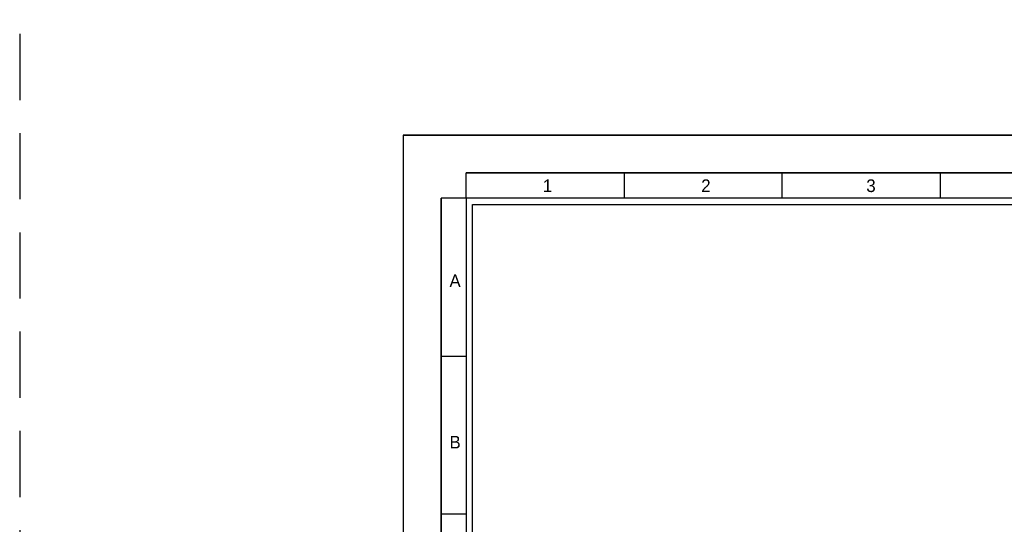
# Model space of a CAD drawing. Header units: millimetres. Extents: x -559 to 10735, y -2326 to 222.
# Tile 242 of 256: x 2365 to 2394, y -1782 to -1767. Entities that reach past the tile are written whole.
import ezdxf

# ---------------------------------------------------------------- set-up
doc = ezdxf.new("R2010")
doc.units = ezdxf.units.MM
doc.header["$LTSCALE"] = 4
doc.linetypes.add('DASHED', pattern=[0.75, 0.5, -0.25])
doc.layers.add('Modelo', color=251, linetype='Continuous')

msp = doc.modelspace()

# ---------------------------------------------------------------- linework, layer by layer
at = {"layer": 'Modelo', "linetype": 'DASHED'}
msp.add_line((2364.644, -1716.639), (2364.644, -1918.929), dxfattribs=at)
msp.add_line((2364.644, -1716.639), (2364.644, -1918.929), dxfattribs=at)
at = {"layer": 'Modelo'}
for p, q in [((2376.239, -1770.698), (2432.97, -1770.698)), ((2376.239, -1770.698), (2432.97, -1770.698)), ((2425.903, -1771.844), (2378.149, -1771.844)), ((2378.149, -1772.608), (2378.149, -1771.844)), ((2378.149, -1771.844), (2387.7, -1771.844)), ((2425.903, -1771.844), (2378.149, -1771.844)), ((2378.149, -1772.608), (2378.149, -1771.844)), ((2378.149, -1771.844), (2387.7, -1771.844)), ((2382.924, -1771.844), (2382.924, -1772.608)), ((2382.924, -1771.844), (2382.924, -1772.608)), ((2387.7, -1772.608), (2387.7, -1771.844)), ((2387.7, -1771.844), (2397.25, -1771.844)), ((2387.7, -1772.608), (2387.7, -1771.844)), ((2387.7, -1771.844), (2397.25, -1771.844)), ((2392.475, -1771.844), (2392.475, -1772.608)), ((2392.475, -1771.844), (2392.475, -1772.608)), ((2377.385, -1801.26), (2377.385, -1772.608)), ((2378.149, -1772.608), (2377.385, -1772.608)), ((2377.385, -1772.608), (2377.385, -1782.159)), ((2377.385, -1801.26), (2377.385, -1772.608)), ((2378.149, -1772.608), (2377.385, -1772.608)), ((2377.385, -1772.608), (2377.385, -1782.159)), ((2377.385, -1777.383), (2378.149, -1777.383)), ((2377.385, -1777.383), (2378.149, -1777.383)), ((2378.149, -1782.159), (2377.385, -1782.159)), ((2377.385, -1782.159), (2377.385, -1791.71)), ((2378.149, -1782.159), (2377.385, -1782.159)), ((2377.385, -1782.159), (2377.385, -1791.71))]:
    msp.add_line(p, q, dxfattribs=at)
for points in [[(2376.239, -1810.811), (2432.97, -1810.811), (2432.97, -1770.698), (2376.239, -1770.698)], [(2376.239, -1810.811), (2432.97, -1810.811), (2432.97, -1770.698), (2376.239, -1770.698)], [(2378.149, -1808.901), (2431.06, -1808.901), (2431.06, -1772.608), (2378.149, -1772.608)], [(2378.149, -1808.901), (2431.06, -1808.901), (2431.06, -1772.608), (2378.149, -1772.608)], [(2430.869, -1808.71), (2378.34, -1808.71), (2378.34, -1772.799), (2430.869, -1772.799)], [(2430.869, -1808.71), (2378.34, -1808.71), (2378.34, -1772.799), (2430.869, -1772.799)]]:
    msp.add_lwpolyline(points, close=True, dxfattribs=at)

# ---------------------------------------------------------------- texts
at = {"layer": 'Modelo', "char_height": 0.382, "attachment_point": 1}
for s, insert in [('1', (2380.464, -1772.039)), ('1', (2380.464, -1772.039)), ('2', (2385.254, -1772.039)), ('2', (2385.254, -1772.039)), ('3', (2390.246, -1772.039)), ('3', (2390.246, -1772.039)), ('A', (2377.64, -1774.912)), ('A', (2377.64, -1774.912)), ('B', (2377.64, -1779.79)), ('B', (2377.64, -1779.79))]:
    msp.add_mtext_dynamic_manual_height_columns(s, width=5.24484, gutter_width=1.91, heights=[0], dxfattribs=dict(at, insert=insert))

doc.saveas('drawing.dxf')
